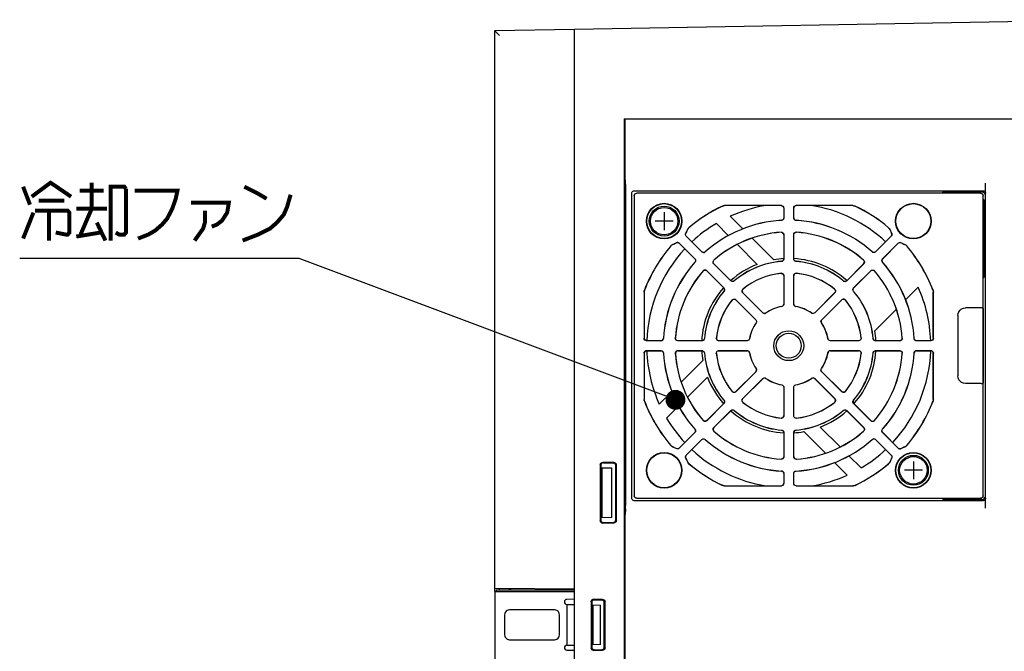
# Model space of a CAD drawing. Extents: x 123 to 1619, y 128 to 1105.
# Tile 31 of 32: x 1168 to 1365, y 978 to 1105. Entities that reach past the tile are written whole.
import ezdxf

# ---------------------------------------------------------------- set-up
doc = ezdxf.new("R2010")
doc.units = 0
doc.header["$LTSCALE"] = 92.4
doc.layers.get('0').update_dxf_attribs({"linetype": 'CONTINUOUS'})
for name, color, linetype in [('ALL_AXIS', 7, 'CONTINUOUS'), ('ALL_CURVE', 7, 'CONTINUOUS'), ('ALL_FEATURES', 7, 'CONTINUOUS'), ('ALL_NOTE', 7, 'CONTINUOUS')]:
    doc.layers.add(name, color=color, linetype=linetype)

msp = doc.modelspace()

# ---------------------------------------------------------------- linework, layer by layer
at = {"color": 7, "linetype": 'CONTINUOUS'}
for p, q in [((1361.256, 1056.128), (1361, 1056.128)), ((1361.256, 1055.6), (1361, 1055.6))]:
    msp.add_line(p, q, dxfattribs=at)
at = {"layer": 'ALL_AXIS', "color": 7, "linetype": 'CONTINUOUS'}
for p, q in [((1263, 990.2), (1263, 976.105)), ((1263, 990.2), (1279, 990.2)), ((1263.3, 990.5), (1263.3, 990.2)), ((1263.3, 990.5), (1279, 990.5))]:
    msp.add_line(p, q, dxfattribs=at)
for centre, radius in [((1297, 1064.5), 3), ((1297, 1064.5), 2.75), ((1347, 1014.5), 3), ((1347, 1014.5), 2.75)]:
    msp.add_circle(centre, radius, dxfattribs=at)
at = {"layer": 'ALL_CURVE', "color": 40, "linetype": 'CONTINUOUS'}
for p, q in [((1297, 1066.3), (1297, 1062.7)), ((1298.8, 1064.5), (1295.2, 1064.5)), ((1347, 1016.3), (1347, 1012.7)), ((1348.8, 1014.5), (1345.2, 1014.5))]:
    msp.add_line(p, q, dxfattribs=at)
at = {"layer": 'ALL_FEATURES', "color": 7, "linetype": 'CONTINUOUS'}
for p, q in [((1279, 1103.01), (1388.002, 1104.913)), ((1263, 1102.721), (1279, 1103)), ((1263, 990.2), (1263, 1102.721)), ((1279, 935.5), (1279, 1103.01)), ((1263.551, 1102.163), (1263.983, 1101.738)), ((1289, 1085), (1289, 955)), ((1289, 1085), (1289.178, 1084.822)), ((1289, 1085), (1397.5, 1085)), ((1289.195, 1083.822), (1289.194, 1084.251)), ((1289.196, 1073.886), (1289.195, 1083.822)), ((1289.199, 1073.396), (1289.196, 1073.886)), ((1289.214, 1072.304), (1289.199, 1073.396)), ((1289.217, 1071.814), (1289.214, 1072.304)), ((1289.217, 1071.814), (1289.217, 1007.447)), ((1361.5, 1006.9), (1361.5, 1072.1)), ((1290.5, 1008.9), (1290.5, 1070.1)), ((1291, 1070.6), (1361, 1070.6)), ((1291, 1069.6), (1291, 1009.4)), ((1360.5, 1070.1), (1291.5, 1070.1)), ((1352.983, 1070.366), (1352.717, 1070.1)), ((1353.553, 1070.381), (1353.983, 1070.383)), ((1353.983, 1070.383), (1360.783, 1070.383)), ((1361, 1009.4), (1361, 1069.6)), ((1320.514, 1067.614), (1309.129, 1067.614)), ((1320.5, 1067.6), (1309.132, 1067.6)), ((1321, 1067.1), (1321, 1065.156)), ((1321.014, 1067.114), (1321.014, 1065.143)), ((1322.986, 1065.143), (1322.986, 1067.114)), ((1323, 1065.156), (1323, 1067.1)), ((1334.871, 1067.614), (1323.486, 1067.614)), ((1334.868, 1067.6), (1323.5, 1067.6)), ((1361, 1068), (1361.256, 1068)), ((1361.256, 1053.556), (1361.256, 1068.444)), ((1310.268, 1065.473), (1312.825, 1062.915)), ((1361, 1066.5), (1361.256, 1066.5)), ((1361.256, 1065.7), (1361, 1065.7)), ((1309.931, 1061.567), (1307.476, 1064.022)), ((1361.256, 1064.7), (1361, 1064.7)), ((1361, 1063.5), (1361.256, 1063.5)), ((1304.565, 1058.33), (1301.431, 1061.463)), ((1304.565, 1058.349), (1301.449, 1061.465)), ((1314.656, 1061.085), (1319, 1056.741)), ((1321, 1061.75), (1321, 1056.936)), ((1321.014, 1061.765), (1321.014, 1056.923)), ((1322.986, 1056.923), (1322.986, 1061.765)), ((1323, 1056.936), (1323, 1061.75)), ((1342.551, 1061.465), (1339.435, 1058.349)), ((1342.569, 1061.463), (1339.435, 1058.33)), ((1361, 1061.5), (1361.256, 1061.5)), ((1300.035, 1060.051), (1303.151, 1056.935)), ((1300.037, 1060.069), (1303.17, 1056.935)), ((1315.68, 1055.819), (1311.684, 1059.814)), ((1340.83, 1056.935), (1343.963, 1060.069)), ((1340.849, 1056.935), (1343.965, 1060.051)), ((1361.256, 1060.3), (1361, 1060.3)), ((1361.256, 1059.3), (1361, 1059.3)), ((1361, 1058.5), (1361.256, 1058.5)), ((1310.378, 1052.517), (1306.954, 1055.941)), ((1310.378, 1052.536), (1306.974, 1055.94)), ((1337.046, 1055.941), (1333.622, 1052.517)), ((1337.026, 1055.94), (1333.622, 1052.536)), ((1305.559, 1054.546), (1308.983, 1051.122)), ((1305.56, 1054.526), (1308.964, 1051.122)), ((1321, 1053.52), (1321, 1047.867)), ((1321.014, 1053.536), (1321.014, 1047.855)), ((1322.986, 1047.855), (1322.986, 1053.536)), ((1323, 1047.867), (1323, 1053.52)), ((1335.017, 1051.122), (1338.441, 1054.546)), ((1335.036, 1051.122), (1338.44, 1054.526)), ((1361, 1054.1), (1361.256, 1054.1)), ((1347.973, 1051.232), (1345.415, 1048.675)), ((1292.986, 1050.273), (1292.986, 1040.986)), ((1293, 1050.27), (1293, 1041)), ((1316.789, 1046.105), (1312.773, 1050.122)), ((1316.791, 1046.123), (1312.793, 1050.121)), ((1331.207, 1050.121), (1327.209, 1046.123)), ((1331.227, 1050.122), (1327.211, 1046.105)), ((1351, 1041), (1351, 1050.27)), ((1351.014, 1040.986), (1351.014, 1050.273)), ((1311.378, 1048.727), (1315.395, 1044.711)), ((1311.379, 1048.707), (1315.377, 1044.709)), ((1328.605, 1044.711), (1332.622, 1048.727)), ((1328.623, 1044.709), (1332.621, 1048.707)), ((1360.921, 1047.061), (1360.965, 1047.017)), ((1343.585, 1046.844), (1339.241, 1042.5)), ((1355.93, 1045.57), (1355.93, 1033.43)), ((1360.98, 1046.567), (1360.982, 1046.21)), ((1360.982, 1046.21), (1360.983, 1032.983)), ((1296.357, 1040.486), (1293.486, 1040.486)), ((1296.344, 1040.5), (1293.5, 1040.5)), ((1304.577, 1040.486), (1299.735, 1040.486)), ((1304.564, 1040.5), (1299.75, 1040.5)), ((1313.645, 1040.486), (1307.964, 1040.486)), ((1313.633, 1040.5), (1307.98, 1040.5)), ((1336.036, 1040.486), (1330.355, 1040.486)), ((1336.02, 1040.5), (1330.367, 1040.5)), ((1344.265, 1040.486), (1339.423, 1040.486)), ((1344.25, 1040.5), (1339.436, 1040.5)), ((1350.514, 1040.486), (1347.643, 1040.486)), ((1350.5, 1040.5), (1347.656, 1040.5)), ((1292.986, 1038.014), (1292.986, 1028.727)), ((1293, 1038), (1293, 1028.73)), ((1293.486, 1038.514), (1296.357, 1038.514)), ((1293.5, 1038.5), (1296.344, 1038.5)), ((1299.735, 1038.514), (1304.577, 1038.514)), ((1299.75, 1038.5), (1304.564, 1038.5)), ((1307.964, 1038.514), (1313.645, 1038.514)), ((1307.98, 1038.5), (1313.633, 1038.5)), ((1330.355, 1038.514), (1336.036, 1038.514)), ((1330.367, 1038.5), (1336.02, 1038.5)), ((1339.423, 1038.514), (1344.265, 1038.514)), ((1339.436, 1038.5), (1344.25, 1038.5)), ((1347.643, 1038.514), (1350.514, 1038.514)), ((1347.656, 1038.5), (1350.5, 1038.5)), ((1351, 1028.73), (1351, 1038)), ((1351.014, 1028.727), (1351.014, 1038.014)), ((1300.415, 1032.156), (1304.759, 1036.5)), ((1305.681, 1033.18), (1301.686, 1029.184)), ((1315.395, 1034.289), (1311.378, 1030.273)), ((1315.377, 1034.291), (1311.379, 1030.293)), ((1332.622, 1030.273), (1328.605, 1034.289)), ((1332.621, 1030.293), (1328.623, 1034.291)), ((1312.773, 1028.878), (1316.789, 1032.895)), ((1312.793, 1028.879), (1316.791, 1032.877)), ((1321, 1031.133), (1321, 1025.48)), ((1321.014, 1031.145), (1321.014, 1025.464)), ((1322.986, 1025.464), (1322.986, 1031.145)), ((1323, 1025.48), (1323, 1031.133)), ((1327.209, 1032.877), (1331.207, 1028.879)), ((1327.211, 1032.895), (1331.227, 1028.878)), ((1360.611, 1031.931), (1357.43, 1031.93)), ((1360.921, 1031.939), (1360.965, 1031.983)), ((1296.027, 1027.768), (1298.585, 1030.325)), ((1299.933, 1027.431), (1297.478, 1024.977)), ((1308.983, 1027.878), (1305.559, 1024.454)), ((1308.964, 1027.878), (1305.56, 1024.474)), ((1338.441, 1024.454), (1335.017, 1027.878)), ((1338.44, 1024.474), (1335.036, 1027.878)), ((1306.954, 1023.059), (1310.378, 1026.483)), ((1306.974, 1023.06), (1310.378, 1026.464)), ((1333.622, 1026.483), (1337.046, 1023.059)), ((1333.622, 1026.464), (1337.026, 1023.06)), ((1303.151, 1022.065), (1300.035, 1018.949)), ((1303.17, 1022.065), (1300.037, 1018.931)), ((1321, 1022.064), (1321, 1017.25)), ((1321.014, 1022.077), (1321.014, 1017.235)), ((1322.986, 1017.235), (1322.986, 1022.077)), ((1323, 1017.25), (1323, 1022.064)), ((1329.344, 1017.915), (1325, 1022.259)), ((1328.32, 1023.181), (1332.316, 1019.186)), ((1343.963, 1018.931), (1340.83, 1022.065)), ((1343.965, 1018.949), (1340.849, 1022.065)), ((1301.431, 1017.537), (1304.565, 1020.67)), ((1301.449, 1017.535), (1304.565, 1020.651)), ((1339.435, 1020.67), (1342.569, 1017.537)), ((1339.435, 1020.651), (1342.551, 1017.535)), ((1334.069, 1017.433), (1336.524, 1014.978)), ((1284.195, 1015.601), (1284.195, 1004.399)), ((1284.3, 1015.494), (1284.3, 1004.506)), ((1286.919, 1016.063), (1284.701, 1016.099)), ((1284.807, 1015.991), (1286.811, 1015.956)), ((1287.3, 1004.544), (1287.3, 1015.456)), ((1287.41, 1004.435), (1287.41, 1015.565)), ((1333.732, 1013.527), (1331.175, 1016.085)), ((1284.3, 1015.003), (1286.5, 1014.965)), ((1284.5, 1015), (1284.5, 1005)), ((1286.5, 1005.035), (1286.5, 1014.965)), ((1321, 1013.844), (1321, 1011.9)), ((1321.014, 1013.857), (1321.014, 1011.886)), ((1322.986, 1011.886), (1322.986, 1013.857)), ((1323, 1011.9), (1323, 1013.844)), ((1309.129, 1011.386), (1320.514, 1011.386)), ((1309.132, 1011.4), (1320.5, 1011.4)), ((1323.486, 1011.386), (1334.871, 1011.386)), ((1323.5, 1011.4), (1334.868, 1011.4)), ((1361, 1008.4), (1291, 1008.4)), ((1291.5, 1008.9), (1360.5, 1008.9)), ((1352.983, 1008.634), (1352.717, 1008.9)), ((1289.196, 1005.114), (1289.199, 1005.604)), ((1289.214, 1006.696), (1289.199, 1005.604)), ((1286.5, 1005.035), (1284.3, 1004.997)), ((1284.701, 1003.901), (1286.919, 1003.937)), ((1284.807, 1004.009), (1286.809, 1004.044)), ((1279, 990.66), (1263, 990.8)), ((1264, 990.5), (1264, 990.791)), ((1266, 990.5), (1266, 990.774)), ((1266.034, 990.774), (1266.256, 990.5)), ((1271, 990.5), (1271.452, 990.726)), ((1271.896, 990.722), (1271.896, 990.5)), ((1275, 990.695), (1275, 990.5)), ((1279, 988.617), (1277.491, 988.591)), ((1282.36, 988.136), (1282.36, 978.864)), ((1282.5, 987.994), (1282.5, 979.006)), ((1284.654, 988.606), (1282.866, 988.634)), ((1283.007, 988.491), (1284.511, 988.465)), ((1285, 979.035), (1285, 987.965)), ((1285.144, 978.892), (1285.144, 988.108)), ((1275.001, 986.5), (1265.999, 986.5)), ((1277.492, 987.591), (1279, 987.565)), ((1277.5, 987.589), (1277.5, 979.411)), ((1282.5, 987.503), (1284.2, 987.474)), ((1282.7, 987.5), (1282.7, 979.5)), ((1284.2, 979.526), (1284.2, 987.474)), ((1265, 985.501), (1265, 981.499)), ((1276, 981.499), (1276, 985.501)), ((1265.999, 980.5), (1275.001, 980.5)), ((1277.491, 978.409), (1279, 978.383)), ((1277.492, 979.409), (1279, 979.435)), ((1284.2, 979.526), (1282.5, 979.497)), ((1282.866, 978.366), (1284.654, 978.394)), ((1283.007, 978.509), (1284.509, 978.535))]:
    msp.add_line(p, q, dxfattribs=at)
for points in [[(1263, 1102.721), (1263.024, 1102.694), (1263.086, 1102.629), (1263.178, 1102.536), (1263.289, 1102.424), (1263.551, 1102.163)], [(1289.194, 1084.251), (1289.192, 1084.44), (1289.189, 1084.597), (1289.186, 1084.717), (1289.182, 1084.793), (1289.178, 1084.822)], [(1290.5, 1070.1), (1290.517, 1070.229), (1290.567, 1070.35), (1290.646, 1070.454), (1290.75, 1070.533), (1290.871, 1070.583), (1291, 1070.6)], [(1291, 1069.6), (1291.038, 1069.791), (1291.146, 1069.954), (1291.309, 1070.062), (1291.5, 1070.1)], [(1352.983, 1070.366), (1353.011, 1070.369), (1353.087, 1070.373), (1353.207, 1070.376), (1353.365, 1070.379), (1353.553, 1070.381)], [(1360.5, 1070.1), (1360.691, 1070.062), (1360.854, 1069.954), (1360.962, 1069.791), (1361, 1069.6)], [(1360.783, 1070.383), (1360.89, 1070.371), (1360.993, 1070.337), (1361.09, 1070.28), (1361.176, 1070.199), (1361.242, 1070.096), (1361.283, 1069.973)], [(1361, 1070.6), (1361.129, 1070.583), (1361.25, 1070.533), (1361.354, 1070.454), (1361.433, 1070.35), (1361.483, 1070.229), (1361.5, 1070.1)], [(1361.256, 1068.444), (1361.239, 1068.573), (1361.189, 1068.694), (1361.11, 1068.797), (1361.006, 1068.877), (1361, 1068.879)], [(1361.283, 1069.973), (1361.287, 1069.946), (1361.29, 1069.919), (1361.291, 1069.891)], [(1308.7, 1067.517), (1308.909, 1067.589), (1309.129, 1067.614)], [(1309.132, 1067.6), (1308.985, 1067.589), (1308.841, 1067.557), (1308.703, 1067.503)], [(1320.5, 1067.6), (1320.691, 1067.562), (1320.854, 1067.454), (1320.962, 1067.291), (1321, 1067.1)], [(1320.514, 1067.614), (1320.705, 1067.576), (1320.868, 1067.468), (1320.976, 1067.305), (1321.014, 1067.114)], [(1322.986, 1067.114), (1323.024, 1067.305), (1323.132, 1067.468), (1323.295, 1067.576), (1323.486, 1067.614)], [(1323.5, 1067.6), (1323.309, 1067.562), (1323.146, 1067.454), (1323.038, 1067.291), (1323, 1067.1)], [(1334.868, 1067.6), (1335.015, 1067.589), (1335.159, 1067.557), (1335.297, 1067.503)], [(1334.871, 1067.614), (1335.091, 1067.59), (1335.3, 1067.517)], [(1321, 1065.156), (1320.965, 1064.972), (1320.864, 1064.813), (1320.711, 1064.703), (1320.529, 1064.657)], [(1321.014, 1065.143), (1320.991, 1064.994), (1320.925, 1064.858), (1320.822, 1064.749), (1320.691, 1064.675), (1320.543, 1064.644)], [(1323.457, 1064.644), (1323.309, 1064.675), (1323.178, 1064.749), (1323.075, 1064.858), (1323.009, 1064.994), (1322.986, 1065.143)], [(1323, 1065.156), (1323.035, 1064.972), (1323.136, 1064.813), (1323.289, 1064.703), (1323.471, 1064.657)], [(1301.672, 1062.758), (1301.791, 1062.984), (1301.963, 1063.172)], [(1301.684, 1062.751), (1301.757, 1062.904), (1301.855, 1063.044), (1301.975, 1063.164)], [(1342.025, 1063.164), (1342.145, 1063.044), (1342.243, 1062.904), (1342.316, 1062.751)], [(1342.037, 1063.172), (1342.209, 1062.984), (1342.328, 1062.758)], [(1301.431, 1061.463), (1301.337, 1061.594), (1301.29, 1061.748), (1301.294, 1061.909), (1301.349, 1062.061)], [(1301.449, 1061.465), (1301.355, 1061.596), (1301.307, 1061.75), (1301.311, 1061.911), (1301.366, 1062.063)], [(1321, 1061.75), (1320.959, 1061.949), (1320.841, 1062.115), (1320.668, 1062.221), (1320.466, 1062.248)], [(1320.481, 1062.263), (1320.643, 1062.248), (1320.792, 1062.18), (1320.91, 1062.069), (1320.987, 1061.925), (1321.014, 1061.765)], [(1322.986, 1061.765), (1323.013, 1061.925), (1323.09, 1062.069), (1323.208, 1062.18), (1323.357, 1062.248), (1323.519, 1062.263)], [(1323, 1061.75), (1323.041, 1061.949), (1323.159, 1062.115), (1323.332, 1062.221), (1323.534, 1062.248)], [(1342.551, 1061.465), (1342.645, 1061.596), (1342.693, 1061.75), (1342.689, 1061.911), (1342.634, 1062.063)], [(1342.651, 1062.061), (1342.706, 1061.909), (1342.71, 1061.748), (1342.663, 1061.594), (1342.569, 1061.463)], [(1298.328, 1059.537), (1298.516, 1059.709), (1298.742, 1059.828)], [(1298.749, 1059.816), (1298.596, 1059.743), (1298.456, 1059.645), (1298.336, 1059.525)], [(1300.035, 1060.051), (1299.904, 1060.145), (1299.75, 1060.193), (1299.589, 1060.189), (1299.437, 1060.134)], [(1299.439, 1060.151), (1299.591, 1060.206), (1299.752, 1060.21), (1299.906, 1060.163), (1300.037, 1060.069)], [(1343.963, 1060.069), (1344.094, 1060.163), (1344.248, 1060.21), (1344.409, 1060.206), (1344.561, 1060.151)], [(1343.965, 1060.051), (1344.096, 1060.145), (1344.25, 1060.193), (1344.411, 1060.189), (1344.563, 1060.134)], [(1345.664, 1059.525), (1345.544, 1059.645), (1345.404, 1059.743), (1345.251, 1059.816)], [(1345.258, 1059.828), (1345.484, 1059.709), (1345.672, 1059.537)], [(1303.151, 1056.935), (1303.257, 1056.779), (1303.298, 1056.596), (1303.268, 1056.41), (1303.171, 1056.249)], [(1303.17, 1056.935), (1303.26, 1056.814), (1303.309, 1056.671), (1303.313, 1056.521), (1303.272, 1056.376), (1303.19, 1056.249)], [(1304.565, 1058.349), (1304.721, 1058.243), (1304.904, 1058.202), (1305.09, 1058.232), (1305.251, 1058.329)], [(1305.251, 1058.31), (1305.124, 1058.228), (1304.979, 1058.187), (1304.829, 1058.191), (1304.686, 1058.24), (1304.565, 1058.33)], [(1320.543, 1056.437), (1320.721, 1056.487), (1320.868, 1056.598), (1320.966, 1056.754), (1321, 1056.936)], [(1321.014, 1056.923), (1320.992, 1056.776), (1320.928, 1056.643), (1320.828, 1056.534), (1320.701, 1056.459), (1320.557, 1056.425)], [(1323.443, 1056.425), (1323.299, 1056.459), (1323.172, 1056.534), (1323.072, 1056.643), (1323.008, 1056.776), (1322.986, 1056.923)], [(1323.457, 1056.437), (1323.279, 1056.487), (1323.132, 1056.598), (1323.034, 1056.754), (1323, 1056.936)], [(1339.435, 1058.349), (1339.279, 1058.243), (1339.096, 1058.202), (1338.91, 1058.232), (1338.749, 1058.329)], [(1339.435, 1058.33), (1339.314, 1058.24), (1339.171, 1058.191), (1339.021, 1058.187), (1338.876, 1058.228), (1338.749, 1058.31)], [(1340.81, 1056.249), (1340.728, 1056.376), (1340.687, 1056.521), (1340.691, 1056.671), (1340.74, 1056.814), (1340.83, 1056.935)], [(1340.849, 1056.935), (1340.743, 1056.779), (1340.702, 1056.596), (1340.732, 1056.41), (1340.829, 1056.249)], [(1306.954, 1055.941), (1306.858, 1056.075), (1306.811, 1056.233), (1306.818, 1056.396), (1306.876, 1056.546), (1306.978, 1056.67)], [(1306.974, 1055.94), (1306.863, 1056.11), (1306.828, 1056.31), (1306.876, 1056.508), (1306.999, 1056.67)], [(1337.026, 1055.94), (1337.137, 1056.11), (1337.172, 1056.31), (1337.124, 1056.508), (1337.001, 1056.67)], [(1337.022, 1056.67), (1337.124, 1056.546), (1337.182, 1056.396), (1337.189, 1056.233), (1337.142, 1056.075), (1337.046, 1055.941)], [(1304.83, 1054.522), (1304.954, 1054.624), (1305.104, 1054.682), (1305.267, 1054.689), (1305.425, 1054.642), (1305.559, 1054.546)], [(1305.56, 1054.526), (1305.39, 1054.637), (1305.19, 1054.672), (1304.992, 1054.624), (1304.83, 1054.501)], [(1320.447, 1054.017), (1320.613, 1054.007), (1320.768, 1053.942), (1320.891, 1053.832), (1320.972, 1053.684), (1321, 1053.52)], [(1320.461, 1054.033), (1320.628, 1054.022), (1320.782, 1053.958), (1320.905, 1053.847), (1320.986, 1053.7), (1321.014, 1053.536)], [(1322.986, 1053.536), (1323.014, 1053.7), (1323.095, 1053.847), (1323.218, 1053.958), (1323.372, 1054.022), (1323.539, 1054.033)], [(1323.553, 1054.017), (1323.387, 1054.007), (1323.232, 1053.942), (1323.109, 1053.832), (1323.028, 1053.684), (1323, 1053.52)], [(1338.44, 1054.526), (1338.61, 1054.637), (1338.81, 1054.672), (1339.008, 1054.624), (1339.17, 1054.501)], [(1338.441, 1054.546), (1338.575, 1054.642), (1338.733, 1054.689), (1338.896, 1054.682), (1339.046, 1054.624), (1339.17, 1054.522)], [(1361, 1053.121), (1361.006, 1053.123), (1361.11, 1053.203), (1361.189, 1053.306), (1361.239, 1053.427), (1361.256, 1053.556)], [(1308.993, 1050.446), (1309.084, 1050.607), (1309.11, 1050.79), (1309.068, 1050.969), (1308.964, 1051.122)], [(1308.983, 1051.122), (1309.071, 1051.003), (1309.12, 1050.864), (1309.127, 1050.716), (1309.089, 1050.573), (1309.012, 1050.447)], [(1311.054, 1052.507), (1310.893, 1052.416), (1310.71, 1052.39), (1310.531, 1052.432), (1310.378, 1052.536)], [(1311.053, 1052.488), (1310.927, 1052.411), (1310.784, 1052.373), (1310.636, 1052.38), (1310.497, 1052.429), (1310.378, 1052.517)], [(1332.946, 1052.507), (1333.107, 1052.416), (1333.29, 1052.39), (1333.469, 1052.432), (1333.622, 1052.536)], [(1333.622, 1052.517), (1333.503, 1052.429), (1333.364, 1052.38), (1333.216, 1052.373), (1333.073, 1052.411), (1332.947, 1052.488)], [(1334.988, 1050.447), (1334.911, 1050.573), (1334.873, 1050.716), (1334.88, 1050.864), (1334.929, 1051.003), (1335.017, 1051.122)], [(1335.007, 1050.446), (1334.916, 1050.607), (1334.89, 1050.79), (1334.932, 1050.969), (1335.036, 1051.122)], [(1292.986, 1050.273), (1293.003, 1050.455), (1293.053, 1050.632)], [(1293.067, 1050.629), (1293.03, 1050.513), (1293.007, 1050.392), (1293, 1050.27)], [(1312.773, 1050.122), (1312.675, 1050.26), (1312.629, 1050.423), (1312.639, 1050.589), (1312.702, 1050.741), (1312.812, 1050.864)], [(1312.833, 1050.863), (1312.723, 1050.739), (1312.659, 1050.583), (1312.65, 1050.418), (1312.697, 1050.256), (1312.793, 1050.121)], [(1331.167, 1050.863), (1331.277, 1050.739), (1331.341, 1050.583), (1331.35, 1050.418), (1331.303, 1050.256), (1331.207, 1050.121)], [(1331.188, 1050.864), (1331.298, 1050.741), (1331.361, 1050.589), (1331.371, 1050.423), (1331.325, 1050.26), (1331.227, 1050.122)], [(1350.933, 1050.629), (1350.97, 1050.513), (1350.993, 1050.392), (1351, 1050.27)], [(1350.947, 1050.632), (1350.997, 1050.455), (1351.014, 1050.273)], [(1310.636, 1048.688), (1310.759, 1048.798), (1310.911, 1048.861), (1311.077, 1048.871), (1311.24, 1048.825), (1311.378, 1048.727)], [(1310.637, 1048.667), (1310.761, 1048.777), (1310.917, 1048.841), (1311.082, 1048.85), (1311.244, 1048.803), (1311.379, 1048.707)], [(1320.588, 1047.374), (1320.751, 1047.434), (1320.884, 1047.546), (1320.97, 1047.696), (1321, 1047.867)], [(1321.014, 1047.855), (1320.984, 1047.684), (1320.897, 1047.534), (1320.765, 1047.422), (1320.602, 1047.363)], [(1323.398, 1047.363), (1323.235, 1047.422), (1323.103, 1047.534), (1323.016, 1047.684), (1322.986, 1047.855)], [(1323, 1047.867), (1323.03, 1047.696), (1323.116, 1047.546), (1323.249, 1047.434), (1323.412, 1047.374)], [(1333.363, 1048.667), (1333.239, 1048.777), (1333.083, 1048.841), (1332.918, 1048.85), (1332.756, 1048.803), (1332.621, 1048.707)], [(1332.622, 1048.727), (1332.76, 1048.825), (1332.923, 1048.871), (1333.089, 1048.861), (1333.241, 1048.798), (1333.364, 1048.688)], [(1355.93, 1045.57), (1355.981, 1045.958), (1356.131, 1046.32), (1356.369, 1046.631), (1356.68, 1046.869), (1357.042, 1047.019), (1357.43, 1047.07)], [(1360.921, 1047.061), (1360.881, 1047.065), (1360.772, 1047.067), (1360.611, 1047.069), (1357.43, 1047.07)], [(1360.965, 1047.017), (1360.969, 1046.995), (1360.972, 1046.936), (1360.975, 1046.843), (1360.978, 1046.718), (1360.98, 1046.567)], [(1317.429, 1046.049), (1317.272, 1045.975), (1317.099, 1045.96), (1316.931, 1046.006), (1316.789, 1046.105)], [(1316.791, 1046.123), (1316.933, 1046.024), (1317.1, 1045.979), (1317.273, 1045.993), (1317.43, 1046.066)], [(1327.209, 1046.123), (1327.067, 1046.024), (1326.9, 1045.979), (1326.727, 1045.993), (1326.57, 1046.066)], [(1327.211, 1046.105), (1327.069, 1046.006), (1326.901, 1045.96), (1326.728, 1045.975), (1326.571, 1046.049)], [(1315.377, 1044.709), (1315.476, 1044.567), (1315.521, 1044.4), (1315.507, 1044.227), (1315.434, 1044.07)], [(1315.395, 1044.711), (1315.494, 1044.569), (1315.54, 1044.401), (1315.525, 1044.228), (1315.451, 1044.071)], [(1328.549, 1044.071), (1328.475, 1044.228), (1328.46, 1044.401), (1328.506, 1044.569), (1328.605, 1044.711)], [(1328.623, 1044.709), (1328.524, 1044.567), (1328.479, 1044.4), (1328.493, 1044.227), (1328.566, 1044.07)], [(1299.735, 1040.486), (1299.575, 1040.513), (1299.431, 1040.59), (1299.32, 1040.708), (1299.252, 1040.857), (1299.237, 1041.019)], [(1299.75, 1040.5), (1299.551, 1040.541), (1299.385, 1040.659), (1299.279, 1040.832), (1299.252, 1041.034)], [(1307.964, 1040.486), (1307.8, 1040.514), (1307.653, 1040.595), (1307.542, 1040.718), (1307.478, 1040.872), (1307.467, 1041.039)], [(1307.483, 1041.053), (1307.493, 1040.887), (1307.558, 1040.732), (1307.668, 1040.609), (1307.816, 1040.528), (1307.98, 1040.5)], [(1336.517, 1041.053), (1336.507, 1040.887), (1336.442, 1040.732), (1336.332, 1040.609), (1336.184, 1040.528), (1336.02, 1040.5)], [(1336.533, 1041.039), (1336.522, 1040.872), (1336.458, 1040.718), (1336.347, 1040.595), (1336.2, 1040.514), (1336.036, 1040.486)], [(1344.25, 1040.5), (1344.449, 1040.541), (1344.615, 1040.659), (1344.721, 1040.832), (1344.748, 1041.034)], [(1344.763, 1041.019), (1344.748, 1040.857), (1344.68, 1040.708), (1344.569, 1040.59), (1344.425, 1040.513), (1344.265, 1040.486)], [(1293.486, 1040.486), (1293.295, 1040.524), (1293.132, 1040.632), (1293.024, 1040.795), (1292.986, 1040.986)], [(1293.5, 1040.5), (1293.309, 1040.538), (1293.146, 1040.646), (1293.038, 1040.809), (1293, 1041)], [(1296.344, 1040.5), (1296.528, 1040.535), (1296.687, 1040.636), (1296.797, 1040.789), (1296.843, 1040.971)], [(1296.856, 1040.957), (1296.825, 1040.809), (1296.751, 1040.678), (1296.642, 1040.575), (1296.506, 1040.509), (1296.357, 1040.486)], [(1305.063, 1040.957), (1305.013, 1040.779), (1304.902, 1040.632), (1304.746, 1040.534), (1304.564, 1040.5)], [(1305.075, 1040.943), (1305.041, 1040.799), (1304.966, 1040.672), (1304.857, 1040.572), (1304.724, 1040.508), (1304.577, 1040.486)], [(1314.126, 1040.912), (1314.066, 1040.749), (1313.954, 1040.616), (1313.804, 1040.53), (1313.633, 1040.5)], [(1314.137, 1040.898), (1314.078, 1040.735), (1313.966, 1040.603), (1313.816, 1040.516), (1313.645, 1040.486)], [(1330.355, 1040.486), (1330.184, 1040.516), (1330.034, 1040.603), (1329.922, 1040.735), (1329.863, 1040.898)], [(1330.367, 1040.5), (1330.196, 1040.53), (1330.046, 1040.616), (1329.934, 1040.749), (1329.874, 1040.912)], [(1339.423, 1040.486), (1339.276, 1040.508), (1339.143, 1040.572), (1339.034, 1040.672), (1338.959, 1040.799), (1338.925, 1040.943)], [(1338.937, 1040.957), (1338.987, 1040.779), (1339.098, 1040.632), (1339.254, 1040.534), (1339.436, 1040.5)], [(1347.643, 1040.486), (1347.494, 1040.509), (1347.358, 1040.575), (1347.249, 1040.678), (1347.175, 1040.809), (1347.144, 1040.957)], [(1347.656, 1040.5), (1347.472, 1040.535), (1347.313, 1040.636), (1347.203, 1040.789), (1347.157, 1040.971)], [(1351, 1041), (1350.962, 1040.809), (1350.854, 1040.646), (1350.691, 1040.538), (1350.5, 1040.5)], [(1351.014, 1040.986), (1350.976, 1040.795), (1350.868, 1040.632), (1350.705, 1040.524), (1350.514, 1040.486)], [(1292.986, 1038.014), (1293.024, 1038.205), (1293.132, 1038.368), (1293.295, 1038.476), (1293.486, 1038.514)], [(1293.5, 1038.5), (1293.309, 1038.462), (1293.146, 1038.354), (1293.038, 1038.191), (1293, 1038)], [(1296.344, 1038.5), (1296.528, 1038.465), (1296.687, 1038.364), (1296.797, 1038.211), (1296.843, 1038.029)], [(1296.357, 1038.514), (1296.506, 1038.491), (1296.642, 1038.425), (1296.751, 1038.322), (1296.825, 1038.191), (1296.856, 1038.043)], [(1299.237, 1037.981), (1299.252, 1038.143), (1299.32, 1038.292), (1299.431, 1038.41), (1299.575, 1038.487), (1299.735, 1038.514)], [(1299.75, 1038.5), (1299.551, 1038.459), (1299.385, 1038.341), (1299.279, 1038.168), (1299.252, 1037.966)], [(1305.063, 1038.043), (1305.013, 1038.221), (1304.902, 1038.368), (1304.746, 1038.466), (1304.564, 1038.5)], [(1304.577, 1038.514), (1304.724, 1038.492), (1304.857, 1038.428), (1304.966, 1038.328), (1305.041, 1038.201), (1305.075, 1038.057)], [(1307.467, 1037.961), (1307.478, 1038.128), (1307.542, 1038.282), (1307.653, 1038.405), (1307.8, 1038.486), (1307.964, 1038.514)], [(1307.483, 1037.947), (1307.493, 1038.113), (1307.558, 1038.268), (1307.668, 1038.391), (1307.816, 1038.472), (1307.98, 1038.5)], [(1314.126, 1038.088), (1314.066, 1038.251), (1313.954, 1038.384), (1313.804, 1038.47), (1313.633, 1038.5)], [(1313.645, 1038.514), (1313.816, 1038.484), (1313.966, 1038.397), (1314.078, 1038.265), (1314.137, 1038.102)], [(1329.863, 1038.102), (1329.922, 1038.265), (1330.034, 1038.397), (1330.184, 1038.484), (1330.355, 1038.514)], [(1330.367, 1038.5), (1330.196, 1038.47), (1330.046, 1038.384), (1329.934, 1038.251), (1329.874, 1038.088)], [(1336.517, 1037.947), (1336.507, 1038.113), (1336.442, 1038.268), (1336.332, 1038.391), (1336.184, 1038.472), (1336.02, 1038.5)], [(1336.036, 1038.514), (1336.2, 1038.486), (1336.347, 1038.405), (1336.458, 1038.282), (1336.522, 1038.128), (1336.533, 1037.961)], [(1338.925, 1038.057), (1338.959, 1038.201), (1339.034, 1038.328), (1339.143, 1038.428), (1339.276, 1038.492), (1339.423, 1038.514)], [(1338.937, 1038.043), (1338.987, 1038.221), (1339.098, 1038.368), (1339.254, 1038.466), (1339.436, 1038.5)], [(1344.25, 1038.5), (1344.449, 1038.459), (1344.615, 1038.341), (1344.721, 1038.168), (1344.748, 1037.966)], [(1344.265, 1038.514), (1344.425, 1038.487), (1344.569, 1038.41), (1344.68, 1038.292), (1344.748, 1038.143), (1344.763, 1037.981)], [(1347.144, 1038.043), (1347.175, 1038.191), (1347.249, 1038.322), (1347.358, 1038.425), (1347.494, 1038.491), (1347.643, 1038.514)], [(1347.656, 1038.5), (1347.472, 1038.465), (1347.313, 1038.364), (1347.203, 1038.211), (1347.157, 1038.029)], [(1351, 1038), (1350.962, 1038.191), (1350.854, 1038.354), (1350.691, 1038.462), (1350.5, 1038.5)], [(1350.514, 1038.514), (1350.705, 1038.476), (1350.868, 1038.368), (1350.976, 1038.205), (1351.014, 1038.014)], [(1315.377, 1034.291), (1315.476, 1034.433), (1315.521, 1034.6), (1315.507, 1034.773), (1315.434, 1034.93)], [(1315.451, 1034.929), (1315.525, 1034.771), (1315.539, 1034.597), (1315.494, 1034.43), (1315.395, 1034.289)], [(1328.605, 1034.289), (1328.506, 1034.43), (1328.461, 1034.597), (1328.475, 1034.771), (1328.549, 1034.929)], [(1328.623, 1034.291), (1328.524, 1034.433), (1328.479, 1034.6), (1328.493, 1034.773), (1328.566, 1034.93)], [(1357.43, 1031.93), (1357.042, 1031.981), (1356.68, 1032.131), (1356.369, 1032.369), (1356.131, 1032.68), (1355.981, 1033.042), (1355.93, 1033.43)], [(1316.789, 1032.895), (1316.93, 1032.994), (1317.097, 1033.039), (1317.271, 1033.025), (1317.429, 1032.951)], [(1316.791, 1032.877), (1316.933, 1032.976), (1317.1, 1033.021), (1317.273, 1033.007), (1317.43, 1032.934)], [(1320.588, 1031.626), (1320.751, 1031.566), (1320.884, 1031.454), (1320.97, 1031.304), (1321, 1031.133)], [(1320.602, 1031.637), (1320.765, 1031.578), (1320.897, 1031.466), (1320.984, 1031.316), (1321.014, 1031.145)], [(1322.986, 1031.145), (1323.016, 1031.316), (1323.103, 1031.466), (1323.235, 1031.578), (1323.398, 1031.637)], [(1323, 1031.133), (1323.03, 1031.304), (1323.116, 1031.454), (1323.249, 1031.566), (1323.412, 1031.626)], [(1327.209, 1032.877), (1327.067, 1032.976), (1326.9, 1033.021), (1326.727, 1033.007), (1326.57, 1032.934)], [(1326.571, 1032.951), (1326.729, 1033.025), (1326.903, 1033.039), (1327.07, 1032.994), (1327.211, 1032.895)], [(1360.611, 1031.931), (1360.772, 1031.933), (1360.881, 1031.935), (1360.921, 1031.939)], [(1360.983, 1032.983), (1360.981, 1032.604), (1360.98, 1032.433), (1360.978, 1032.282), (1360.975, 1032.157), (1360.972, 1032.064), (1360.969, 1032.005), (1360.965, 1031.983)], [(1311.378, 1030.273), (1311.242, 1030.176), (1311.082, 1030.129), (1310.915, 1030.138), (1310.761, 1030.201), (1310.636, 1030.312)], [(1310.637, 1030.333), (1310.761, 1030.223), (1310.917, 1030.159), (1311.082, 1030.15), (1311.244, 1030.197), (1311.379, 1030.293)], [(1333.363, 1030.333), (1333.239, 1030.223), (1333.083, 1030.159), (1332.918, 1030.15), (1332.756, 1030.197), (1332.621, 1030.293)], [(1333.364, 1030.312), (1333.239, 1030.201), (1333.085, 1030.138), (1332.918, 1030.129), (1332.758, 1030.176), (1332.622, 1030.273)], [(1293.053, 1028.368), (1293.003, 1028.545), (1292.986, 1028.727)], [(1293.067, 1028.371), (1293.03, 1028.487), (1293.007, 1028.608), (1293, 1028.73)], [(1308.993, 1028.554), (1309.084, 1028.393), (1309.11, 1028.21), (1309.068, 1028.031), (1308.964, 1027.878)], [(1309.012, 1028.553), (1309.09, 1028.426), (1309.127, 1028.283), (1309.12, 1028.135), (1309.071, 1027.996), (1308.983, 1027.878)], [(1312.812, 1028.136), (1312.701, 1028.261), (1312.638, 1028.415), (1312.629, 1028.582), (1312.676, 1028.742), (1312.773, 1028.878)], [(1312.833, 1028.137), (1312.723, 1028.261), (1312.659, 1028.417), (1312.65, 1028.582), (1312.697, 1028.744), (1312.793, 1028.879)], [(1331.167, 1028.137), (1331.277, 1028.261), (1331.341, 1028.417), (1331.35, 1028.582), (1331.303, 1028.744), (1331.207, 1028.879)], [(1331.227, 1028.878), (1331.324, 1028.742), (1331.371, 1028.582), (1331.362, 1028.415), (1331.299, 1028.261), (1331.188, 1028.136)], [(1335.017, 1027.878), (1334.93, 1027.995), (1334.88, 1028.133), (1334.873, 1028.281), (1334.91, 1028.426), (1334.988, 1028.553)], [(1335.007, 1028.554), (1334.916, 1028.393), (1334.89, 1028.21), (1334.932, 1028.031), (1335.036, 1027.878)], [(1351, 1028.73), (1350.993, 1028.608), (1350.97, 1028.487), (1350.933, 1028.371)], [(1351.014, 1028.727), (1350.997, 1028.544), (1350.947, 1028.368)], [(1310.378, 1026.483), (1310.495, 1026.57), (1310.633, 1026.62), (1310.781, 1026.627), (1310.926, 1026.59), (1311.053, 1026.512)], [(1311.054, 1026.493), (1310.893, 1026.584), (1310.71, 1026.61), (1310.531, 1026.568), (1310.378, 1026.464)], [(1320.447, 1024.983), (1320.613, 1024.993), (1320.768, 1025.058), (1320.891, 1025.168), (1320.972, 1025.316), (1321, 1025.48)], [(1321.014, 1025.464), (1320.986, 1025.3), (1320.905, 1025.153), (1320.782, 1025.042), (1320.628, 1024.978), (1320.461, 1024.967)], [(1323.539, 1024.967), (1323.372, 1024.978), (1323.218, 1025.042), (1323.095, 1025.153), (1323.014, 1025.3), (1322.986, 1025.464)], [(1323.553, 1024.983), (1323.387, 1024.993), (1323.232, 1025.058), (1323.109, 1025.168), (1323.028, 1025.316), (1323, 1025.48)], [(1332.946, 1026.493), (1333.107, 1026.584), (1333.29, 1026.61), (1333.469, 1026.568), (1333.622, 1026.464)], [(1332.947, 1026.512), (1333.074, 1026.59), (1333.219, 1026.627), (1333.367, 1026.62), (1333.505, 1026.57), (1333.622, 1026.483)], [(1305.56, 1024.474), (1305.39, 1024.363), (1305.19, 1024.328), (1304.992, 1024.376), (1304.83, 1024.499)], [(1305.559, 1024.454), (1305.427, 1024.359), (1305.271, 1024.312), (1305.108, 1024.317), (1304.956, 1024.375), (1304.83, 1024.478)], [(1338.44, 1024.474), (1338.61, 1024.363), (1338.81, 1024.328), (1339.008, 1024.376), (1339.17, 1024.499)], [(1339.17, 1024.478), (1339.044, 1024.375), (1338.892, 1024.317), (1338.729, 1024.312), (1338.573, 1024.359), (1338.441, 1024.454)], [(1303.151, 1022.065), (1303.257, 1022.221), (1303.298, 1022.404), (1303.268, 1022.59), (1303.171, 1022.751)], [(1303.19, 1022.751), (1303.273, 1022.624), (1303.313, 1022.479), (1303.309, 1022.328), (1303.259, 1022.186), (1303.17, 1022.065)], [(1306.978, 1022.33), (1306.875, 1022.456), (1306.817, 1022.608), (1306.812, 1022.771), (1306.859, 1022.927), (1306.954, 1023.059)], [(1306.974, 1023.06), (1306.863, 1022.89), (1306.828, 1022.69), (1306.876, 1022.492), (1306.999, 1022.33)], [(1320.543, 1022.563), (1320.721, 1022.513), (1320.868, 1022.402), (1320.966, 1022.246), (1321, 1022.064)], [(1320.557, 1022.575), (1320.701, 1022.541), (1320.828, 1022.466), (1320.928, 1022.357), (1320.992, 1022.224), (1321.014, 1022.077)], [(1322.986, 1022.077), (1323.008, 1022.224), (1323.072, 1022.357), (1323.172, 1022.466), (1323.299, 1022.541), (1323.443, 1022.575)], [(1323.457, 1022.563), (1323.279, 1022.513), (1323.132, 1022.402), (1323.034, 1022.246), (1323, 1022.064)], [(1337.026, 1023.06), (1337.137, 1022.89), (1337.172, 1022.69), (1337.124, 1022.492), (1337.001, 1022.33)], [(1337.046, 1023.059), (1337.141, 1022.927), (1337.188, 1022.771), (1337.183, 1022.608), (1337.125, 1022.456), (1337.022, 1022.33)], [(1340.83, 1022.065), (1340.741, 1022.185), (1340.692, 1022.326), (1340.686, 1022.476), (1340.727, 1022.623), (1340.81, 1022.751)], [(1340.849, 1022.065), (1340.743, 1022.221), (1340.702, 1022.404), (1340.732, 1022.59), (1340.829, 1022.751)], [(1298.742, 1019.172), (1298.516, 1019.291), (1298.328, 1019.463)], [(1298.749, 1019.184), (1298.596, 1019.257), (1298.456, 1019.355), (1298.336, 1019.475)], [(1304.565, 1020.67), (1304.685, 1020.759), (1304.826, 1020.808), (1304.976, 1020.814), (1305.123, 1020.773), (1305.251, 1020.69)], [(1304.565, 1020.651), (1304.721, 1020.757), (1304.904, 1020.798), (1305.09, 1020.768), (1305.251, 1020.671)], [(1338.749, 1020.69), (1338.877, 1020.773), (1339.024, 1020.814), (1339.174, 1020.808), (1339.315, 1020.759), (1339.435, 1020.67)], [(1339.435, 1020.651), (1339.279, 1020.757), (1339.096, 1020.798), (1338.91, 1020.768), (1338.749, 1020.671)], [(1345.251, 1019.184), (1345.404, 1019.257), (1345.544, 1019.355), (1345.664, 1019.475)], [(1345.672, 1019.463), (1345.484, 1019.291), (1345.258, 1019.172)], [(1300.035, 1018.949), (1299.904, 1018.855), (1299.75, 1018.807), (1299.589, 1018.811), (1299.437, 1018.866)], [(1300.037, 1018.931), (1299.907, 1018.838), (1299.754, 1018.79), (1299.592, 1018.793), (1299.439, 1018.849)], [(1301.349, 1016.939), (1301.293, 1017.092), (1301.29, 1017.254), (1301.338, 1017.407), (1301.431, 1017.537)], [(1301.449, 1017.535), (1301.355, 1017.404), (1301.307, 1017.25), (1301.311, 1017.089), (1301.366, 1016.937)], [(1342.551, 1017.535), (1342.645, 1017.404), (1342.693, 1017.25), (1342.689, 1017.089), (1342.634, 1016.937)], [(1342.569, 1017.537), (1342.662, 1017.407), (1342.71, 1017.254), (1342.707, 1017.092), (1342.651, 1016.939)], [(1344.561, 1018.849), (1344.408, 1018.793), (1344.246, 1018.79), (1344.093, 1018.838), (1343.963, 1018.931)], [(1343.965, 1018.949), (1344.096, 1018.855), (1344.25, 1018.807), (1344.411, 1018.811), (1344.563, 1018.866)], [(1284.195, 1015.601), (1284.212, 1015.731), (1284.263, 1015.852), (1284.343, 1015.956), (1284.448, 1016.035), (1284.57, 1016.083), (1284.701, 1016.099)], [(1284.807, 1015.991), (1284.676, 1015.976), (1284.553, 1015.927), (1284.449, 1015.849), (1284.368, 1015.745), (1284.317, 1015.624), (1284.3, 1015.494)], [(1286.919, 1016.063), (1287.047, 1016.045), (1287.166, 1015.994), (1287.267, 1015.915), (1287.344, 1015.812), (1287.393, 1015.693), (1287.41, 1015.565)], [(1301.963, 1015.828), (1301.791, 1016.016), (1301.672, 1016.242)], [(1301.684, 1016.249), (1301.757, 1016.096), (1301.855, 1015.956), (1301.975, 1015.836)], [(1321, 1017.25), (1320.959, 1017.051), (1320.841, 1016.885), (1320.668, 1016.779), (1320.466, 1016.752)], [(1321.014, 1017.235), (1320.987, 1017.075), (1320.91, 1016.931), (1320.792, 1016.82), (1320.643, 1016.752), (1320.481, 1016.737)], [(1323.519, 1016.737), (1323.357, 1016.752), (1323.208, 1016.82), (1323.09, 1016.931), (1323.013, 1017.075), (1322.986, 1017.235)], [(1323, 1017.25), (1323.041, 1017.051), (1323.159, 1016.885), (1323.332, 1016.779), (1323.534, 1016.752)], [(1342.316, 1016.249), (1342.243, 1016.096), (1342.145, 1015.956), (1342.025, 1015.836)], [(1342.328, 1016.242), (1342.209, 1016.016), (1342.037, 1015.828)], [(1321, 1013.844), (1320.965, 1014.028), (1320.864, 1014.187), (1320.711, 1014.297), (1320.529, 1014.343)], [(1320.543, 1014.356), (1320.691, 1014.325), (1320.822, 1014.251), (1320.925, 1014.142), (1320.991, 1014.006), (1321.014, 1013.857)], [(1322.986, 1013.857), (1323.009, 1014.006), (1323.075, 1014.142), (1323.178, 1014.251), (1323.309, 1014.325), (1323.457, 1014.356)], [(1323, 1013.844), (1323.035, 1014.028), (1323.136, 1014.187), (1323.289, 1014.297), (1323.471, 1014.343)], [(1309.129, 1011.386), (1308.909, 1011.41), (1308.7, 1011.483)], [(1309.132, 1011.4), (1308.985, 1011.411), (1308.841, 1011.443), (1308.703, 1011.497)], [(1320.5, 1011.4), (1320.691, 1011.438), (1320.854, 1011.546), (1320.962, 1011.709), (1321, 1011.9)], [(1321.014, 1011.886), (1320.976, 1011.695), (1320.868, 1011.532), (1320.705, 1011.424), (1320.514, 1011.386)], [(1323.486, 1011.386), (1323.295, 1011.424), (1323.132, 1011.532), (1323.024, 1011.695), (1322.986, 1011.886)], [(1323.5, 1011.4), (1323.309, 1011.438), (1323.146, 1011.546), (1323.038, 1011.709), (1323, 1011.9)], [(1334.868, 1011.4), (1335.015, 1011.411), (1335.159, 1011.443), (1335.297, 1011.497)], [(1335.3, 1011.483), (1335.091, 1011.41), (1334.871, 1011.386)], [(1291.5, 1008.9), (1291.309, 1008.938), (1291.146, 1009.046), (1291.038, 1009.209), (1291, 1009.4)], [(1361, 1009.4), (1360.962, 1009.209), (1360.854, 1009.046), (1360.691, 1008.938), (1360.5, 1008.9)], [(1289.214, 1006.696), (1289.216, 1006.933), (1289.217, 1007.447)], [(1291, 1008.4), (1290.871, 1008.417), (1290.75, 1008.467), (1290.646, 1008.546), (1290.567, 1008.65), (1290.517, 1008.771), (1290.5, 1008.9)], [(1360.783, 1008.617), (1353.763, 1008.618), (1353.553, 1008.619), (1353.365, 1008.621), (1353.207, 1008.624), (1353.087, 1008.627), (1353.011, 1008.631), (1352.983, 1008.634)], [(1360.791, 1008.617), (1360.909, 1008.633), (1361.015, 1008.673), (1361.101, 1008.728), (1361.171, 1008.795), (1361.223, 1008.869), (1361.261, 1008.947), (1361.283, 1009.028), (1361.291, 1009.109)], [(1361.5, 1008.9), (1361.483, 1008.771), (1361.433, 1008.65), (1361.354, 1008.546), (1361.25, 1008.467), (1361.129, 1008.417), (1361, 1008.4)], [(1284.701, 1003.901), (1284.57, 1003.917), (1284.448, 1003.965), (1284.343, 1004.044), (1284.263, 1004.148), (1284.212, 1004.269), (1284.195, 1004.399)], [(1284.3, 1004.506), (1284.317, 1004.376), (1284.368, 1004.255), (1284.449, 1004.151), (1284.553, 1004.073), (1284.676, 1004.024), (1284.807, 1004.009)], [(1287.41, 1004.435), (1287.393, 1004.307), (1287.344, 1004.188), (1287.267, 1004.085), (1287.166, 1004.006), (1287.047, 1003.955), (1286.919, 1003.937)], [(1289.178, 955), (1289.182, 955.025), (1289.185, 955.099), (1289.189, 955.218), (1289.191, 955.377), (1289.194, 955.566), (1289.195, 955.778), (1289.196, 1005.114)], [(1282.36, 988.136), (1282.377, 988.267), (1282.428, 988.388), (1282.508, 988.491), (1282.613, 988.57), (1282.735, 988.619), (1282.866, 988.634)], [(1283.007, 988.491), (1282.876, 988.476), (1282.753, 988.427), (1282.649, 988.349), (1282.568, 988.245), (1282.517, 988.124), (1282.5, 987.994)], [(1284.654, 988.606), (1284.781, 988.587), (1284.9, 988.536), (1285.001, 988.457), (1285.078, 988.355), (1285.127, 988.236), (1285.144, 988.108)], [(1265.999, 986.5), (1265.741, 986.466), (1265.5, 986.366), (1265.293, 986.207), (1265.134, 986), (1265.034, 985.759), (1265, 985.501)], [(1276, 985.501), (1275.966, 985.759), (1275.866, 986), (1275.707, 986.207), (1275.5, 986.366), (1275.259, 986.466), (1275.001, 986.5)], [(1265, 981.499), (1265.034, 981.241), (1265.134, 981), (1265.293, 980.793), (1265.5, 980.634), (1265.741, 980.534), (1265.999, 980.5)], [(1275.001, 980.5), (1275.259, 980.534), (1275.5, 980.634), (1275.707, 980.793), (1275.866, 981), (1275.966, 981.241), (1276, 981.499)], [(1282.866, 978.366), (1282.735, 978.381), (1282.613, 978.43), (1282.508, 978.509), (1282.428, 978.612), (1282.377, 978.733), (1282.36, 978.864)], [(1282.5, 979.006), (1282.517, 978.876), (1282.568, 978.755), (1282.649, 978.651), (1282.753, 978.573), (1282.876, 978.524), (1283.007, 978.509)], [(1285.144, 978.892), (1285.127, 978.764), (1285.078, 978.645), (1285.001, 978.543), (1284.9, 978.464), (1284.781, 978.413), (1284.654, 978.394)]]:
    msp.add_lwpolyline(points, dxfattribs=at)
for centre, radius in [((1297, 1064.5), 3.57), ((1297, 1064.5), 3.5), ((1347, 1064.5), 3.57), ((1347, 1064.5), 3.5), ((1322, 1039.5), 3), ((1322, 1039.5), 2.5), ((1297, 1014.5), 3.57), ((1297, 1014.5), 3.5), ((1347, 1014.5), 3.57), ((1347, 1014.5), 3.5)]:
    msp.add_circle(centre, radius, dxfattribs=at)
for centre, radius, start, end in [((1322, 1039.5), 31.014, 115.39419, 130.24575), ((1322, 1039.5), 31, 115.4002, 130.23878), ((1322, 1039.5), 28.5, 99.20445, 114.30892), ((1322, 1039.5), 28.5, 47.0199, 80.90564), ((1322, 1039.5), 31, 49.76122, 64.5998), ((1322, 1039.5), 31.014, 49.75425, 64.60581), ((1297, 1064.5), 4.986, 330.7158, 339.55607), ((1297, 1064.5), 5, 330.82602, 339.52117), ((1322, 1039.5), 28.5, 120.63695, 132.98389), ((1322, 1039.5), 25.2, 93.34585, 131.65415), ((1322, 1039.5), 25.186, 93.31647, 131.68353), ((1322, 1039.5), 25.186, 48.31647, 86.68353), ((1322, 1039.5), 25.2, 48.34585, 86.65415), ((1347, 1064.5), 5, 200.47883, 209.17398), ((1347, 1064.5), 4.986, 200.44393, 209.2842), ((1322, 1039.5), 22.814, 93.81833, 131.18167), ((1322, 1039.5), 22.8, 93.85668, 131.14332), ((1322, 1039.5), 22.814, 48.81833, 86.18167), ((1322, 1039.5), 22.8, 48.85668, 86.14332), ((1322, 1039.5), 31.014, 139.75425, 158.96553), ((1322, 1039.5), 31, 139.76122, 158.96058), ((1322, 1039.5), 28.5, 137.01168, 177.99621), ((1297, 1064.5), 4.986, 290.44393, 299.2842), ((1297, 1064.5), 5, 290.47883, 299.17398), ((1347, 1064.5), 4.986, 240.7158, 249.55607), ((1347, 1064.5), 5, 240.82602, 249.52117), ((1322, 1039.5), 31, 21.03942, 40.23878), ((1322, 1039.5), 31.014, 21.03447, 40.24575), ((1322, 1039.5), 17.5, 93.28713, 99.87089), ((1322, 1039.5), 17.5, 48.29612, 86.70249), ((1322, 1039.5), 25.2, 138.34585, 176.65415), ((1322, 1039.5), 25.186, 138.31647, 176.68353), ((1322, 1039.5), 17.5, 111.17201, 131.7209), ((1322, 1039.5), 16.986, 94.87488, 130.12512), ((1322, 1039.5), 17, 94.91687, 130.08313), ((1322, 1039.5), 16.986, 49.87488, 85.12512), ((1322, 1039.5), 17, 49.91687, 85.08313), ((1322, 1039.5), 25.186, 3.31647, 41.68353), ((1322, 1039.5), 25.2, 3.34585, 41.65415), ((1322, 1039.5), 22.814, 138.81833, 176.18167), ((1322, 1039.5), 22.8, 138.85668, 176.14332), ((1322, 1039.5), 14.614, 96.04344, 128.95656), ((1322, 1039.5), 14.6, 96.10651, 128.89349), ((1322, 1039.5), 14.614, 51.04344, 83.95656), ((1322, 1039.5), 14.6, 51.10651, 83.89349), ((1322, 1039.5), 22.814, 3.81833, 41.18167), ((1322, 1039.5), 22.8, 3.85668, 41.14332), ((1322, 1039.5), 17.5, 138.28425, 176.71944), ((1322, 1039.5), 28.5, 2.00541, 24.30899), ((1322, 1039.5), 17, 139.91687, 175.08313), ((1322, 1039.5), 16.986, 139.87488, 175.12512), ((1322, 1039.5), 16.986, 4.87488, 40.12512), ((1322, 1039.5), 17, 4.91687, 40.08313), ((1322, 1039.5), 14.614, 141.04344, 173.95656), ((1322, 1039.5), 14.6, 141.10651, 173.89349), ((1322, 1039.5), 7.986, 100.08495, 124.91505), ((1322, 1039.5), 8, 100.16382, 124.83618), ((1322, 1039.5), 7.986, 55.08495, 79.91505), ((1322, 1039.5), 8, 55.16382, 79.83618), ((1322, 1039.5), 14.6, 6.10651, 38.89349), ((1322, 1039.5), 14.614, 6.04344, 38.95656), ((1322, 1039.5), 8, 145.16382, 169.83618), ((1322, 1039.5), 7.986, 145.08495, 169.91505), ((1322, 1039.5), 7.986, 10.08495, 34.91505), ((1322, 1039.5), 8, 10.16382, 34.83618), ((1322, 1039.5), 17.5, 3.26996, 9.87089), ((1322, 1039.5), 28.5, 182.00541, 204.30899), ((1322, 1039.5), 25.2, 183.34585, 221.65415), ((1322, 1039.5), 25.186, 183.31647, 221.68353), ((1322, 1039.5), 22.814, 183.81833, 221.18167), ((1322, 1039.5), 22.8, 183.85668, 221.14332), ((1322, 1039.5), 17.5, 183.26996, 189.87089), ((1322, 1039.5), 17, 184.91687, 220.08313), ((1322, 1039.5), 16.986, 184.87488, 220.12512), ((1322, 1039.5), 14.614, 186.04344, 218.95656), ((1322, 1039.5), 14.6, 186.10651, 218.89349), ((1322, 1039.5), 8, 190.16382, 214.83618), ((1322, 1039.5), 7.986, 190.08495, 214.91505), ((1322, 1039.5), 7.986, 325.08495, 349.91505), ((1322, 1039.5), 8, 325.16382, 349.83618), ((1322, 1039.5), 14.6, 321.10651, 353.89349), ((1322, 1039.5), 14.614, 321.04344, 353.95656), ((1322, 1039.5), 16.986, 319.87488, 355.12512), ((1322, 1039.5), 17, 319.91687, 355.08313), ((1322, 1039.5), 17.5, 318.28425, 356.71944), ((1322, 1039.5), 22.814, 318.81833, 356.18167), ((1322, 1039.5), 22.8, 318.85668, 356.14332), ((1322, 1039.5), 25.186, 318.31647, 356.68353), ((1322, 1039.5), 25.2, 318.34585, 356.65415), ((1322, 1039.5), 28.5, 317.01168, 357.99621), ((1322, 1039.5), 17.5, 201.17201, 221.72084), ((1322, 1039.5), 7.986, 235.08495, 259.91505), ((1322, 1039.5), 8, 235.16382, 259.83618), ((1322, 1039.5), 7.986, 280.08495, 304.91505), ((1322, 1039.5), 8, 280.16382, 304.83618), ((1322, 1039.5), 31.014, 201.03447, 220.24575), ((1322, 1039.5), 31, 201.03942, 220.23878), ((1322, 1039.5), 14.614, 231.04344, 263.95656), ((1322, 1039.5), 14.6, 231.10651, 263.89349), ((1322, 1039.5), 14.614, 276.04344, 308.95656), ((1322, 1039.5), 14.6, 276.10651, 308.89349), ((1322, 1039.5), 31, 319.76122, 338.96058), ((1322, 1039.5), 31.014, 319.75425, 338.96553), ((1322, 1039.5), 17.5, 228.28422, 266.69807), ((1322, 1039.5), 16.986, 229.87488, 265.12512), ((1322, 1039.5), 17, 229.91687, 265.08313), ((1322, 1039.5), 16.986, 274.87488, 310.12512), ((1322, 1039.5), 17, 274.91687, 310.08313), ((1322, 1039.5), 17.5, 291.17201, 311.7209), ((1322, 1039.5), 28.5, 210.63692, 222.98367), ((1322, 1039.5), 22.814, 228.81833, 266.18167), ((1322, 1039.5), 22.8, 228.85668, 266.14332), ((1322, 1039.5), 17.5, 273.28713, 279.87089), ((1322, 1039.5), 22.814, 273.81833, 311.18167), ((1322, 1039.5), 22.8, 273.85668, 311.14332), ((1322, 1039.5), 25.186, 228.31647, 266.68353), ((1322, 1039.5), 25.2, 228.34585, 266.65415), ((1322, 1039.5), 25.186, 273.31647, 311.68353), ((1322, 1039.5), 25.2, 273.34585, 311.65415), ((1297, 1014.5), 4.986, 60.7158, 69.55607), ((1297, 1014.5), 5, 60.82602, 69.52117), ((1322, 1039.5), 28.5, 227.01221, 260.71396), ((1322, 1039.5), 28.5, 300.63695, 312.98389), ((1347, 1014.5), 4.986, 110.44393, 119.2842), ((1347, 1014.5), 5, 110.47883, 119.17398), ((1286.8, 1015.456), 0.5, 0, 89), ((1297, 1014.5), 4.986, 20.44393, 29.2842), ((1297, 1014.5), 5, 20.47883, 29.17398), ((1322, 1039.5), 31.014, 229.75425, 244.60581), ((1322, 1039.5), 31, 229.76122, 244.5998), ((1322, 1039.5), 31, 295.4002, 310.23878), ((1322, 1039.5), 31.014, 295.39419, 310.24575), ((1347, 1014.5), 5, 150.82602, 159.52117), ((1347, 1014.5), 4.986, 150.7158, 159.55607), ((1322, 1039.5), 28.5, 279.20445, 294.30892), ((1286.8, 1004.544), 0.5, 271, 360), ((1277.5, 988.091), 0.5, 91, 269), ((1284.5, 987.965), 0.5, 0, 89), ((1277.5, 978.909), 0.5, 91, 269), ((1284.5, 979.035), 0.5, 271, 360)]:
    msp.add_arc(centre, radius, start, end, dxfattribs=at)
at = {"layer": 'ALL_NOTE', "color": 2, "linetype": 'CONTINUOUS'}
for p, q in [((1222.75, 1057), (1167.71, 1057)), ((1223.75, 1057), (1222.75, 1057)), ((1297.4, 1029.349), (1223.75, 1057))]:
    msp.add_line(p, q, dxfattribs=at)
at = {"layer": 'ALL_NOTE', "color": 2, "linetype": 'CONTINUOUS', "const_width": 0.8}
for points in [[(1170.118, 1069.4), (1173.902, 1072.2), (1178.03, 1069.4)], [(1168.398, 1071.4), (1169.774, 1067.8)], [(1179.75, 1070.6), (1184.566, 1070.6)], [(1182.158, 1072.2), (1182.158, 1067)], [(1185.942, 1060.6), (1185.942, 1071.4), (1188.694, 1071.4), (1189.038, 1071)], [(1189.038, 1071), (1189.038, 1062.2), (1188.694, 1061.8), (1187.662, 1061.8), (1186.974, 1062.2)], [(1190.758, 1070.6), (1199.358, 1070.6), (1199.014, 1069), (1198.326, 1067), (1197.294, 1065), (1196.262, 1063.8), (1194.886, 1062.6), (1193.51, 1061.8), (1191.446, 1061)], [(1212.774, 1071.4), (1215.182, 1070.2), (1217.246, 1069)], [(1171.494, 1068.6), (1176.654, 1068.6)], [(1212.43, 1060.6), (1215.526, 1061.8), (1217.934, 1063), (1219.31, 1064.2), (1220.686, 1065.8), (1221.374, 1067.4), (1222.062, 1069.8)], [(1170.806, 1066.6), (1177.342, 1066.6), (1177.686, 1066.2), (1177.686, 1062.2), (1177.342, 1061.8), (1176.998, 1061.8), (1174.934, 1062.2)], [(1173.558, 1066.6), (1173.558, 1060.6)], [(1179.062, 1067), (1185.254, 1067)], [(1182.158, 1067), (1179.75, 1061.4)], [(1202.11, 1068.2), (1209.678, 1068.2), (1209.334, 1066.2), (1208.302, 1064.6), (1207.27, 1063.8), (1206.238, 1063.4)], [(1204.862, 1066.6), (1204.862, 1064.2), (1204.518, 1063), (1202.798, 1060.6)], [(1168.398, 1061), (1170.462, 1066.2)], [(1183.19, 1064.2), (1184.91, 1060.6)], [(1179.062, 1061.4), (1183.878, 1062.2)]]:
    msp.add_lwpolyline(points, dxfattribs=at)
at = {"layer": 'ALL_NOTE', "color": 2, "linetype": 'CONTINUOUS', "const_width": 2}
msp.add_lwpolyline([(1298.273, 1028.646, 1), (1300.273, 1028.646, 1)], format="xyb", close=True, dxfattribs=at)

doc.saveas('drawing.dxf')
